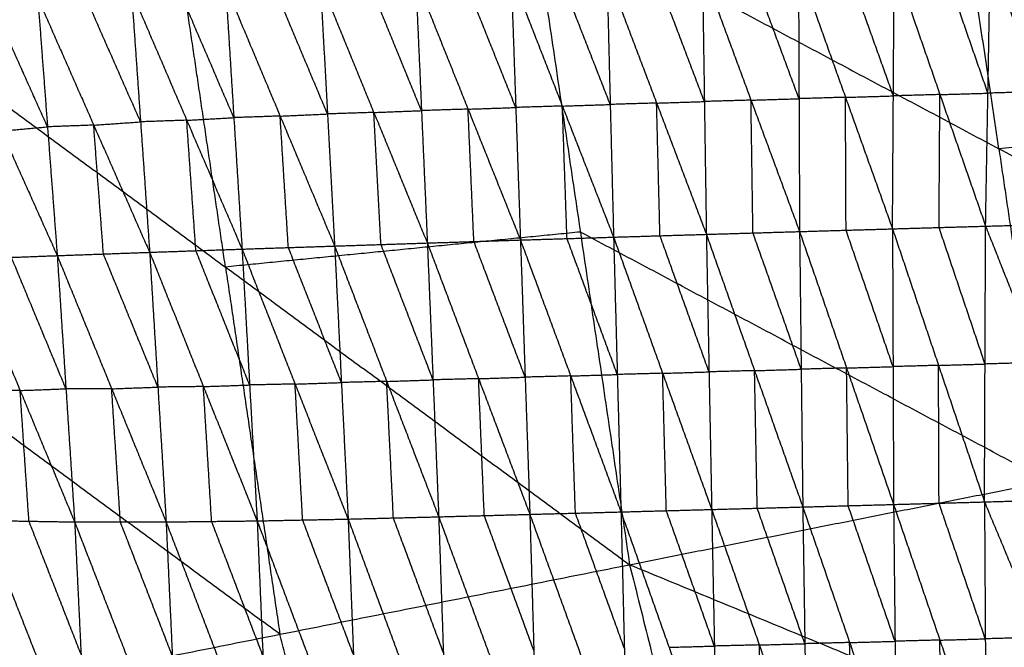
# Model space of a CAD drawing. Header units: millimetres. Extents: x -106 to 110, y -96 to 120.
# Tile 174 of 256: x -70 to -61, y -2 to 4. Entities that reach past the tile are written whole.
import ezdxf

# ---------------------------------------------------------------- set-up
doc = ezdxf.new("R2010")
doc.units = ezdxf.units.MM
doc.header["$MEASUREMENT"] = 0
doc.layers.add('Default', color=7, linetype='Continuous', true_color=0x000000)

msp = doc.modelspace()

# ---------------------------------------------------------------- linework, layer by layer
at = {"layer": 'Default'}
for points in [[(-60.6411, 2.8986, 4.07), (-60.8535, 4.3301, 4.07), (-61.0658, 5.7617, 4.07)], [(-65.2453, 5.3501, 4.1879), (-64.7601, 2.0792, 4.1879), (-64.2749, -1.1916, 4.1879)], [(-65.2453, 5.3501, 4.1879), (-60.6411, 2.8986, 4.07), (-56.0369, 0.4471, 3.952)], [(-68.2526, 1.7353, 4.4319), (-68.4951, 3.3707, 4.4319), (-68.7377, 5.0061, 4.4319)], [(-60.7715, 2.1369, -2.5261), (-60.7485, 3.4445, -2.034), (-60.7254, 4.7521, -1.5419)], [(-60.7254, 4.7521, -1.5419), (-60.2188, 3.4596, -2.0535), (-59.7122, 2.1671, -2.5652)], [(-72.2302, 4.6621, 4.6759), (-68.2526, 1.7353, 4.4319), (-64.2749, -1.1916, 4.1879)], [(-63.5393, 3.3623, -1.9139), (-63.7841, 4.0076, -1.6518), (-64.0289, 4.6529, -1.3897)], [(-63.5587, 4.6678, -1.4165), (-63.5393, 3.3623, -1.9139), (-63.5199, 2.0567, -2.4112)], [(-63.5587, 4.6678, -1.4165), (-63.0805, 3.3759, -1.9351), (-62.6023, 2.084, -2.4536)], [(-62.6079, 3.3904, -1.9585), (-62.847, 4.0364, -1.6993), (-63.0861, 4.6823, -1.44)], [(-62.6135, 4.6969, -1.4634), (-62.6079, 3.3904, -1.9585), (-62.6023, 2.084, -2.4536)], [(-62.6135, 4.6969, -1.4634), (-62.1506, 3.4038, -1.9773), (-61.6876, 2.1107, -2.4912)], [(-61.6792, 3.4178, -1.9979), (-61.9107, 4.0643, -1.741), (-62.1422, 4.7109, -1.4841)], [(-61.6876, 2.1107, -2.4912), (-61.6792, 3.4178, -1.9979), (-61.6708, 4.7249, -1.5047)], [(-61.6708, 4.7249, -1.5047), (-61.2212, 3.4309, -2.0154), (-60.7715, 2.1369, -2.5261)], [(-60.7485, 3.4445, -2.034), (-60.9733, 4.0915, -1.7786), (-61.1981, 4.7385, -1.5233)], [(-66.3234, 3.2729, -1.7322), (-66.5868, 3.9146, -1.4595), (-66.8502, 4.5564, -1.1869)], [(-66.3809, 4.5742, -1.2286), (-66.3234, 3.2729, -1.7322), (-66.2658, 1.9715, -2.2357)], [(-66.3809, 4.5742, -1.2286), (-65.8653, 3.2875, -1.7665), (-65.3497, 2.0009, -2.3044)], [(-65.3955, 3.3039, -1.8025), (-65.6533, 3.9472, -1.5336), (-65.9111, 4.5906, -1.2646)], [(-65.4412, 4.6069, -1.3006), (-65.3955, 3.3039, -1.8025), (-65.3497, 2.0009, -2.3044)], [(-65.4412, 4.6069, -1.3006), (-64.937, 3.318, -1.8315), (-64.4328, 2.0291, -2.3623)], [(-64.4659, 3.3335, -1.8626), (-64.718, 3.9779, -1.5972), (-64.9701, 4.6224, -1.3317)], [(-64.499, 4.6379, -1.3628), (-64.4659, 3.3335, -1.8626), (-64.4328, 2.0291, -2.3623)], [(-64.499, 4.6379, -1.3628), (-64.0094, 3.3473, -1.887), (-63.5199, 2.0567, -2.4112)], [(-68.1704, 3.2041, -1.5524), (-68.4426, 3.8376, -1.2726), (-68.7148, 4.4711, -0.9928)], [(-68.2514, 4.4968, -1.0485), (-68.1704, 3.2041, -1.5524), (-68.0894, 1.9114, -2.0563)], [(-68.2514, 4.4968, -1.0485), (-67.7147, 3.2193, -1.6012), (-67.178, 1.9418, -2.1539)], [(-67.2487, 3.2402, -1.6495), (-67.517, 3.8789, -1.3731), (-67.7854, 4.5177, -1.0968)], [(-67.3194, 4.5386, -1.1451), (-67.2487, 3.2402, -1.6495), (-67.178, 1.9418, -2.1539)], [(-67.3194, 4.5386, -1.1451), (-66.7926, 3.255, -1.6904), (-66.2658, 1.9715, -2.2357)], [(-70.1, 4.3802, -0.8089), (-70.0042, 3.1137, -1.3058), (-69.9084, 1.8473, -1.8026)], [(-70.1, 4.3802, -0.8089), (-69.5494, 3.1302, -1.3746), (-68.9989, 1.8801, -1.9402)], [(-69.0885, 3.1627, -1.4387), (-69.3638, 3.7878, -1.1559), (-69.6391, 4.4128, -0.873)], [(-69.1782, 4.4454, -0.9371), (-69.0885, 3.1627, -1.4387), (-68.9989, 1.8801, -1.9402)], [(-69.1782, 4.4454, -0.9371), (-68.6338, 3.1784, -1.4967), (-68.0894, 1.9114, -2.0563)], [(-71.0068, 4.2985, -0.6624), (-70.4576, 3.0729, -1.2325), (-69.9084, 1.8473, -1.8026)], [(-70.0042, 3.1137, -1.3058), (-70.2788, 3.7265, -1.0207), (-70.5534, 4.3394, -0.7357)], [(-62.1506, 3.4038, -1.9773), (-62.3792, 3.3971, -1.9679), (-62.6079, 3.3904, -1.9585)], [(-62.1506, 3.4038, -1.9773), (-61.9149, 3.4108, -1.9876), (-61.6792, 3.4178, -1.9979)], [(-62.145, 2.0974, -2.4724), (-62.1478, 2.7506, -2.2249), (-62.1506, 3.4038, -1.9773)], [(-61.2212, 3.4309, -2.0154), (-61.4502, 3.4243, -2.0067), (-61.6792, 3.4178, -1.9979)], [(-61.2296, 2.1238, -2.5086), (-61.2254, 2.7773, -2.262), (-61.2212, 3.4309, -2.0154)], [(-61.2212, 3.4309, -2.0154), (-60.9848, 3.4377, -2.0247), (-60.7485, 3.4445, -2.034)], [(-60.2188, 3.4596, -2.0535), (-60.4837, 3.452, -2.0438), (-60.7485, 3.4445, -2.034)], [(-65.8653, 3.2875, -1.7665), (-65.6304, 3.2957, -1.7845), (-65.3955, 3.3039, -1.8025)], [(-64.937, 3.318, -1.8315), (-65.1663, 3.3109, -1.817), (-65.3955, 3.3039, -1.8025)], [(-64.937, 3.318, -1.8315), (-64.7015, 3.3257, -1.847), (-64.4659, 3.3335, -1.8626)], [(-64.8913, 2.015, -2.3334), (-64.9141, 2.6665, -2.0824), (-64.937, 3.318, -1.8315)], [(-64.0094, 3.3473, -1.887), (-64.2377, 3.3404, -1.8748), (-64.4659, 3.3335, -1.8626)], [(-64.0094, 3.3473, -1.887), (-63.7744, 3.3548, -1.9005), (-63.5393, 3.3623, -1.9139)], [(-63.9763, 2.0429, -2.3868), (-63.9929, 2.6951, -2.1369), (-64.0094, 3.3473, -1.887)], [(-63.0805, 3.3759, -1.9351), (-63.3099, 3.3691, -1.9245), (-63.5393, 3.3623, -1.9139)], [(-63.0805, 3.3759, -1.9351), (-62.8442, 3.3832, -1.9468), (-62.6079, 3.3904, -1.9585)], [(-63.0611, 2.0704, -2.4324), (-63.0708, 2.7231, -2.1838), (-63.0805, 3.3759, -1.9351)], [(-56.4616, 3.3102, 3.952), (-58.5514, 3.1044, 4.011), (-60.6411, 2.8986, 4.07)], [(-68.6338, 3.1784, -1.4967), (-68.4021, 3.1912, -1.5245), (-68.1704, 3.2041, -1.5524)], [(-67.7147, 3.2193, -1.6012), (-67.9425, 3.2117, -1.5768), (-68.1704, 3.2041, -1.5524)], [(-67.7147, 3.2193, -1.6012), (-67.4817, 3.2297, -1.6254), (-67.2487, 3.2402, -1.6495)], [(-67.6337, 1.9266, -2.1051), (-67.6742, 2.5729, -1.8532), (-67.7147, 3.2193, -1.6012)], [(-66.7926, 3.255, -1.6904), (-67.0207, 3.2476, -1.6699), (-67.2487, 3.2402, -1.6495)], [(-66.7926, 3.255, -1.6904), (-66.558, 3.264, -1.7113), (-66.3234, 3.2729, -1.7322)], [(-66.7219, 1.9566, -2.1948), (-66.7573, 2.6058, -1.9426), (-66.7926, 3.255, -1.6904)], [(-65.8653, 3.2875, -1.7665), (-66.0943, 3.2802, -1.7493), (-66.3234, 3.2729, -1.7322)], [(-65.8078, 1.9862, -2.27), (-65.8366, 2.6369, -2.0183), (-65.8653, 3.2875, -1.7665)], [(-70.4576, 3.0729, -1.2325), (-70.2309, 3.0933, -1.2692), (-70.0042, 3.1137, -1.3058)], [(-69.5494, 3.1302, -1.3746), (-69.7768, 3.1219, -1.3402), (-70.0042, 3.1137, -1.3058)], [(-69.5494, 3.1302, -1.3746), (-69.319, 3.1464, -1.4066), (-69.0885, 3.1627, -1.4387)], [(-69.4536, 1.8637, -1.8714), (-69.5015, 2.4969, -1.623), (-69.5494, 3.1302, -1.3746)], [(-68.6338, 3.1784, -1.4967), (-68.8611, 3.1706, -1.4677), (-69.0885, 3.1627, -1.4387)], [(-68.5441, 1.8958, -1.9982), (-68.5889, 2.5371, -1.7475), (-68.6338, 3.1784, -1.4967)], [(-60.6411, 2.8986, 4.07), (-60.3985, 1.2632, 4.07), (-60.1559, -0.3723, 4.07)], [(-61.6876, 2.1107, -2.4912), (-61.2296, 2.1238, -2.5086), (-60.7715, 2.1369, -2.5261)], [(-60.7824, -0.5745, -2.732), (-60.777, 0.7812, -2.6291), (-60.7715, 2.1369, -2.5261)], [(-60.7715, 2.1369, -2.5261), (-60.2419, 2.152, -2.5457), (-59.7122, 2.1671, -2.5652)], [(-60.7715, 2.1369, -2.5261), (-60.2406, 0.7966, -2.6498), (-59.7097, -0.5437, -2.7735)], [(-64.7601, 2.0792, 4.1879), (-66.5063, 1.9073, 4.3099), (-68.2526, 1.7353, 4.4319)], [(-60.1559, -0.3723, 4.07), (-62.458, 0.8535, 4.1289), (-64.7601, 2.0792, 4.1879)], [(-64.4328, 2.0291, -2.3623), (-63.9763, 2.0429, -2.3868), (-63.5199, 2.0567, -2.4112)], [(-63.4937, 0.704, -2.5161), (-63.735, 1.3735, -2.4514), (-63.9763, 2.0429, -2.3868)], [(-63.5199, 2.0567, -2.4112), (-63.0611, 2.0704, -2.4324), (-62.6023, 2.084, -2.4536)], [(-63.5199, 2.0567, -2.4112), (-63.4937, 0.704, -2.5161), (-63.4675, -0.6487, -2.6209)], [(-63.5199, 2.0567, -2.4112), (-63.0454, 0.7163, -2.5363), (-62.5709, -0.6241, -2.6613)], [(-62.5866, 0.73, -2.5575), (-62.8239, 1.4002, -2.495), (-63.0611, 2.0704, -2.4324)], [(-62.6023, 2.084, -2.4536), (-62.145, 2.0974, -2.4724), (-61.6876, 2.1107, -2.4912)], [(-62.6023, 2.084, -2.4536), (-62.5866, 0.73, -2.5575), (-62.5709, -0.6241, -2.6613)], [(-62.6023, 2.084, -2.4536), (-62.1397, 0.7423, -2.5756), (-61.6771, -0.5994, -2.6975)], [(-61.6824, 0.7557, -2.5944), (-61.9137, 1.4265, -2.5334), (-62.145, 2.0974, -2.4724)], [(-61.6876, 2.1107, -2.4912), (-61.6824, 0.7557, -2.5944), (-61.6771, -0.5994, -2.6975)], [(-61.6876, 2.1107, -2.4912), (-61.235, 0.7681, -2.6116), (-60.7824, -0.5745, -2.732)], [(-60.777, 0.7812, -2.6291), (-61.0033, 1.4525, -2.5689), (-61.2296, 2.1238, -2.5086)], [(-68.0894, 1.9114, -2.0563), (-67.6337, 1.9266, -2.1051), (-67.178, 1.9418, -2.1539)], [(-67.178, 1.9418, -2.1539), (-66.7219, 1.9566, -2.1948), (-66.2658, 1.9715, -2.2357)], [(-67.178, 1.9418, -2.1539), (-67.1118, 0.5993, -2.2642), (-67.0456, -0.7431, -2.3746)], [(-67.178, 1.9418, -2.1539), (-66.666, 0.6105, -2.3037), (-66.154, -0.7208, -2.4535)], [(-66.2099, 0.6254, -2.3446), (-66.4659, 1.291, -2.2697), (-66.7219, 1.9566, -2.1948)], [(-66.2658, 1.9715, -2.2357), (-65.8078, 1.9862, -2.27), (-65.3497, 2.0009, -2.3044)], [(-66.2658, 1.9715, -2.2357), (-66.2099, 0.6254, -2.3446), (-66.154, -0.7208, -2.4535)], [(-66.2658, 1.9715, -2.2357), (-65.7614, 0.6374, -2.3775), (-65.257, -0.6967, -2.5194)], [(-65.3033, 0.6521, -2.4119), (-65.5556, 1.3191, -2.341), (-65.8078, 1.9862, -2.27)], [(-65.3497, 2.0009, -2.3044), (-64.8913, 2.015, -2.3334), (-64.4328, 2.0291, -2.3623)], [(-65.3497, 2.0009, -2.3044), (-65.3033, 0.6521, -2.4119), (-65.257, -0.6967, -2.5194)], [(-65.3497, 2.0009, -2.3044), (-64.8548, 0.664, -2.4395), (-64.3599, -0.6728, -2.5745)], [(-64.3963, 0.6781, -2.4684), (-64.6438, 1.3466, -2.4009), (-64.8913, 2.015, -2.3334)], [(-64.4328, 2.0291, -2.3623), (-64.3963, 0.6781, -2.4684), (-64.3599, -0.6728, -2.5745)], [(-64.4328, 2.0291, -2.3623), (-63.9502, 0.6902, -2.4916), (-63.4675, -0.6487, -2.6209)], [(-70.8101, 1.8137, -1.6403), (-70.3592, 1.8305, -1.7215), (-69.9084, 1.8473, -1.8026)], [(-69.9084, 1.8473, -1.8026), (-69.4536, 1.8637, -1.8714), (-68.9989, 1.8801, -1.9402)], [(-69.9084, 1.8473, -1.8026), (-69.8228, 0.5379, -1.9145), (-69.7372, -0.7715, -2.0264)], [(-69.9084, 1.8473, -1.8026), (-69.3726, 0.538, -1.9834), (-68.8368, -0.7714, -2.1641)], [(-68.9178, 0.5544, -2.0522), (-69.1857, 1.209, -1.9618), (-69.4536, 1.8637, -1.8714)], [(-68.9989, 1.8801, -1.9402), (-68.5441, 1.8958, -1.9982), (-68.0894, 1.9114, -2.0563)], [(-68.9989, 1.8801, -1.9402), (-68.9178, 0.5544, -2.0522), (-68.8368, -0.7714, -2.1641)], [(-68.9989, 1.8801, -1.9402), (-68.4699, 0.5596, -2.1096), (-67.9408, -0.7609, -2.279)], [(-68.0151, 0.5753, -2.1676), (-68.2796, 1.2355, -2.0829), (-68.5441, 1.8958, -1.9982)], [(-68.0894, 1.9114, -2.0563), (-68.0151, 0.5753, -2.1676), (-67.9408, -0.7609, -2.279)], [(-68.0894, 1.9114, -2.0563), (-67.5675, 0.5842, -2.2154), (-67.0456, -0.7431, -2.3746)], [(-67.1118, 0.5993, -2.2642), (-67.3728, 1.263, -2.1847), (-67.6337, 1.9266, -2.1051)], [(-70.8101, 1.8137, -1.6403), (-70.2736, 0.5211, -1.8334), (-69.7372, -0.7715, -2.0264)], [(-69.8228, 0.5379, -1.9145), (-70.091, 1.1842, -1.818), (-70.3592, 1.8305, -1.7215)], [(-68.2526, 1.7353, 4.4319), (-67.9847, -0.0705, 4.4319), (-67.7168, -1.8762, 4.4319)], [(-67.7168, -1.8762, 4.4319), (-69.7057, -0.4128, 4.5539), (-71.6945, 1.0506, 4.6759)], [(-61.235, 0.7681, -2.6116), (-61.006, 0.7746, -2.6203), (-60.777, 0.7812, -2.6291)], [(-60.2406, 0.7966, -2.6498), (-60.5088, 0.7889, -2.6394), (-60.777, 0.7812, -2.6291)], [(-63.9502, 0.6902, -2.4916), (-64.1732, 0.6842, -2.48), (-64.3963, 0.6781, -2.4684)], [(-63.9502, 0.6902, -2.4916), (-63.7219, 0.6971, -2.5038), (-63.4937, 0.704, -2.5161)], [(-63.9137, -0.6607, -2.5977), (-63.9319, 0.0147, -2.5447), (-63.9502, 0.6902, -2.4916)], [(-63.0454, 0.7163, -2.5363), (-63.2695, 0.7102, -2.5262), (-63.4937, 0.704, -2.5161)], [(-63.0454, 0.7163, -2.5363), (-62.816, 0.7231, -2.5469), (-62.5866, 0.73, -2.5575)], [(-63.0192, -0.6364, -2.6411), (-63.0323, 0.04, -2.5887), (-63.0454, 0.7163, -2.5363)], [(-62.1397, 0.7423, -2.5756), (-62.3632, 0.7361, -2.5665), (-62.5866, 0.73, -2.5575)], [(-62.1397, 0.7423, -2.5756), (-61.9111, 0.749, -2.585), (-61.6824, 0.7557, -2.5944)], [(-62.124, -0.6117, -2.6794), (-62.1319, 0.0653, -2.6275), (-62.1397, 0.7423, -2.5756)], [(-61.235, 0.7681, -2.6116), (-61.4587, 0.7619, -2.603), (-61.6824, 0.7557, -2.5944)], [(-61.2298, -0.587, -2.7148), (-61.2324, 0.0906, -2.6632), (-61.235, 0.7681, -2.6116)], [(-67.5675, 0.5842, -2.2154), (-67.7913, 0.5797, -2.1915), (-68.0151, 0.5753, -2.1676)], [(-67.5675, 0.5842, -2.2154), (-67.3397, 0.5918, -2.2398), (-67.1118, 0.5993, -2.2642)], [(-67.4932, -0.752, -2.3268), (-67.5304, -0.0839, -2.2711), (-67.5675, 0.5842, -2.2154)], [(-66.666, 0.6105, -2.3037), (-66.8889, 0.6049, -2.284), (-67.1118, 0.5993, -2.2642)], [(-66.666, 0.6105, -2.3037), (-66.4379, 0.6179, -2.3241), (-66.2099, 0.6254, -2.3446)], [(-66.5998, -0.7319, -2.414), (-66.6329, -0.0607, -2.3589), (-66.666, 0.6105, -2.3037)], [(-65.7614, 0.6374, -2.3775), (-65.9856, 0.6314, -2.3611), (-66.2099, 0.6254, -2.3446)], [(-65.7614, 0.6374, -2.3775), (-65.5324, 0.6447, -2.3947), (-65.3033, 0.6521, -2.4119)], [(-65.7055, -0.7088, -2.4864), (-65.7334, -0.0357, -2.432), (-65.7614, 0.6374, -2.3775)], [(-64.8548, 0.664, -2.4395), (-65.0791, 0.658, -2.4257), (-65.3033, 0.6521, -2.4119)], [(-64.8548, 0.664, -2.4395), (-64.6256, 0.6711, -2.4539), (-64.3963, 0.6781, -2.4684)], [(-64.8084, -0.6848, -2.547), (-64.8316, -0.0104, -2.4932), (-64.8548, 0.664, -2.4395)], [(-70.2736, 0.5211, -1.8334), (-70.4984, 0.5248, -1.7923), (-70.7231, 0.5285, -1.7512)], [(-70.2736, 0.5211, -1.8334), (-70.0482, 0.5295, -1.874), (-69.8228, 0.5379, -1.9145)], [(-70.1867, -0.764, -1.9442), (-70.2302, -0.1215, -1.8888), (-70.2736, 0.5211, -1.8334)], [(-69.3726, 0.538, -1.9834), (-69.5977, 0.5379, -1.949), (-69.8228, 0.5379, -1.9145)], [(-69.3726, 0.538, -1.9834), (-69.1452, 0.5462, -2.0178), (-68.9178, 0.5544, -2.0522)], [(-69.287, -0.7714, -2.0953), (-69.3298, -0.1167, -2.0393), (-69.3726, 0.538, -1.9834)], [(-68.4699, 0.5596, -2.1096), (-68.6938, 0.557, -2.0809), (-68.9178, 0.5544, -2.0522)], [(-68.4699, 0.5596, -2.1096), (-68.2425, 0.5674, -2.1386), (-68.0151, 0.5753, -2.1676)], [(-68.3888, -0.7661, -2.2216), (-68.4293, -0.1033, -2.1656), (-68.4699, 0.5596, -2.1096)], [(-64.2749, -1.1916, 4.1879), (-60.1559, -0.3723, 4.07), (-56.0369, 0.4471, 3.952)], [(-61.6771, -0.5994, -2.6975), (-61.2298, -0.587, -2.7148), (-60.7824, -0.5745, -2.732)], [(-60.7824, -0.5745, -2.732), (-60.246, -0.5591, -2.7527), (-59.7097, -0.5437, -2.7735)], [(-60.7824, -0.5745, -2.732), (-60.7743, -1.9209, -2.5681), (-60.7661, -3.2674, -2.4041)], [(-60.7824, -0.5745, -2.732), (-60.2267, -1.9052, -2.5908), (-59.6709, -3.2359, -2.4496)], [(-65.257, -0.6967, -2.5194), (-64.8084, -0.6848, -2.547), (-64.3599, -0.6728, -2.5745)], [(-64.3599, -0.6728, -2.5745), (-63.9137, -0.6607, -2.5977), (-63.4675, -0.6487, -2.6209)], [(-64.3599, -0.6728, -2.5745), (-64.3269, -2.0143, -2.4032), (-64.294, -3.3557, -2.2319)], [(-64.3599, -0.6728, -2.5745), (-63.8869, -2.004, -2.4285), (-63.4139, -3.3352, -2.2825)], [(-63.4407, -1.9919, -2.4517), (-63.6772, -1.3263, -2.5247), (-63.9137, -0.6607, -2.5977)], [(-63.4675, -0.6487, -2.6209), (-63.0192, -0.6364, -2.6411), (-62.5709, -0.6241, -2.6613)], [(-63.4675, -0.6487, -2.6209), (-63.4407, -1.9919, -2.4517), (-63.4139, -3.3352, -2.2825)], [(-63.4675, -0.6487, -2.6209), (-62.9986, -1.9811, -2.4739), (-62.5297, -3.3135, -2.3268)], [(-62.5503, -1.9688, -2.4941), (-62.7848, -1.3026, -2.5676), (-63.0192, -0.6364, -2.6411)], [(-62.5709, -0.6241, -2.6613), (-62.124, -0.6117, -2.6794), (-61.6771, -0.5994, -2.6975)], [(-62.5709, -0.6241, -2.6613), (-62.5503, -1.9688, -2.4941), (-62.5297, -3.3135, -2.3268)], [(-62.5709, -0.6241, -2.6613), (-62.1097, -1.9574, -2.514), (-61.6485, -3.2908, -2.3666)], [(-61.6628, -1.9451, -2.5321), (-61.8934, -1.2784, -2.6058), (-62.124, -0.6117, -2.6794)], [(-61.6771, -0.5994, -2.6975), (-61.6628, -1.9451, -2.5321), (-61.6485, -3.2908, -2.3666)], [(-61.6771, -0.5994, -2.6975), (-61.2216, -1.9334, -2.5508), (-60.7661, -3.2674, -2.4041)], [(-60.7743, -1.9209, -2.5681), (-61.002, -1.254, -2.6414), (-61.2298, -0.587, -2.7148)], [(-70.6362, -0.7566, -1.862), (-70.1867, -0.764, -1.9442), (-69.7372, -0.7715, -2.0264)], [(-70.6362, -0.7566, -1.862), (-70.1234, -2.0657, -1.7664), (-69.6106, -3.3748, -1.6708)], [(-69.6739, -2.0731, -1.8486), (-69.9303, -1.4186, -1.8964), (-70.1867, -0.764, -1.9442)], [(-69.7372, -0.7715, -2.0264), (-69.287, -0.7714, -2.0953), (-68.8368, -0.7714, -2.1641)], [(-69.7372, -0.7715, -2.0264), (-69.6739, -2.0731, -1.8486), (-69.6106, -3.3748, -1.6708)], [(-69.7372, -0.7715, -2.0264), (-69.2259, -2.0885, -1.9172), (-68.7145, -3.4054, -1.8079)], [(-68.7757, -2.0884, -1.986), (-69.0313, -1.4299, -2.0407), (-69.287, -0.7714, -2.0953)], [(-68.8368, -0.7714, -2.1641), (-68.3888, -0.7661, -2.2216), (-67.9408, -0.7609, -2.279)], [(-68.8368, -0.7714, -2.1641), (-68.7757, -2.0884, -1.986), (-68.7145, -3.4054, -1.8079)], [(-68.8368, -0.7714, -2.1641), (-68.3317, -2.0929, -2.0439), (-67.8266, -3.4144, -1.9237)], [(-67.8837, -2.0876, -2.1013), (-68.1363, -1.4269, -2.1614), (-68.3888, -0.7661, -2.2216)], [(-67.9408, -0.7609, -2.279), (-67.4932, -0.752, -2.3268), (-67.0456, -0.7431, -2.3746)], [(-67.9408, -0.7609, -2.279), (-67.8837, -2.0876, -2.1013), (-67.8266, -3.4144, -1.9237)], [(-67.9408, -0.7609, -2.279), (-67.441, -2.0846, -2.1502), (-66.9412, -3.4083, -2.0214)], [(-66.9934, -2.0757, -2.198), (-67.2433, -1.4138, -2.2624), (-67.4932, -0.752, -2.3268)], [(-67.0456, -0.7431, -2.3746), (-66.5998, -0.7319, -2.414), (-66.154, -0.7208, -2.4535)], [(-67.0456, -0.7431, -2.3746), (-66.9934, -2.0757, -2.198), (-66.9412, -3.4083, -2.0214)], [(-67.0456, -0.7431, -2.3746), (-66.5541, -2.0683, -2.2389), (-66.0625, -3.3935, -2.1033)], [(-66.1083, -2.0572, -2.2784), (-66.354, -1.3945, -2.3462), (-66.5998, -0.7319, -2.414)], [(-66.154, -0.7208, -2.4535), (-65.7055, -0.7088, -2.4864), (-65.257, -0.6967, -2.5194)], [(-66.154, -0.7208, -2.4535), (-66.1083, -2.0572, -2.2784), (-66.0625, -3.3935, -2.1033)], [(-66.154, -0.7208, -2.4535), (-65.6662, -2.0479, -2.3132), (-65.1783, -3.3751, -2.1728)], [(-65.2176, -2.0359, -2.3461), (-65.4616, -1.3723, -2.4163), (-65.7055, -0.7088, -2.4864)], [(-65.257, -0.6967, -2.5194), (-65.2176, -2.0359, -2.3461), (-65.1783, -3.3751, -2.1728)], [(-65.257, -0.6967, -2.5194), (-64.7755, -2.0262, -2.3757), (-64.294, -3.3557, -2.2319)], [(-64.3269, -2.0143, -2.4032), (-64.5677, -1.3495, -2.4751), (-64.8084, -0.6848, -2.547)], [(-71.1588, -2.5609, 4.6759), (-67.7168, -1.8762, 4.4319), (-64.2749, -1.1916, 4.1879)], [(-64.2749, -1.1916, 4.1879), (-63.4715, -4.3991, 4.1879), (-62.668, -7.6066, 4.1879)], [(-64.2749, -1.1916, 4.1879), (-59.4526, -3.18, 4.07), (-54.6303, -5.1684, 3.952)], [(-66.9134, -5.0837, 4.4319), (-67.3151, -3.48, 4.4319), (-67.7168, -1.8762, 4.4319)], [(-61.2216, -1.9334, -2.5508), (-61.4422, -1.9392, -2.5415), (-61.6628, -1.9451, -2.5321)], [(-61.2216, -1.9334, -2.5508), (-60.998, -1.9272, -2.5594), (-60.7743, -1.9209, -2.5681)], [(-61.2073, -3.2791, -2.3854), (-61.2145, -2.6062, -2.4681), (-61.2216, -1.9334, -2.5508)], [(-60.2267, -1.9052, -2.5908), (-60.5005, -1.9131, -2.5794), (-60.7743, -1.9209, -2.5681)], [(-63.8869, -2.004, -2.4285), (-63.6638, -1.998, -2.4401), (-63.4407, -1.9919, -2.4517)], [(-62.9986, -1.9811, -2.4739), (-63.2197, -1.9865, -2.4628), (-63.4407, -1.9919, -2.4517)], [(-62.9986, -1.9811, -2.4739), (-62.7745, -1.9749, -2.484), (-62.5503, -1.9688, -2.4941)], [(-62.9718, -3.3243, -2.3046), (-62.9852, -2.6527, -2.3893), (-62.9986, -1.9811, -2.4739)], [(-62.1097, -1.9574, -2.514), (-62.33, -1.9631, -2.504), (-62.5503, -1.9688, -2.4941)], [(-62.1097, -1.9574, -2.514), (-61.8862, -1.9513, -2.523), (-61.6628, -1.9451, -2.5321)], [(-62.0891, -3.3021, -2.3467), (-62.0994, -2.6298, -2.4304), (-62.1097, -1.9574, -2.514)]]:
    msp.add_open_spline(points, degree=2, dxfattribs=at)

doc.saveas('drawing.dxf')
